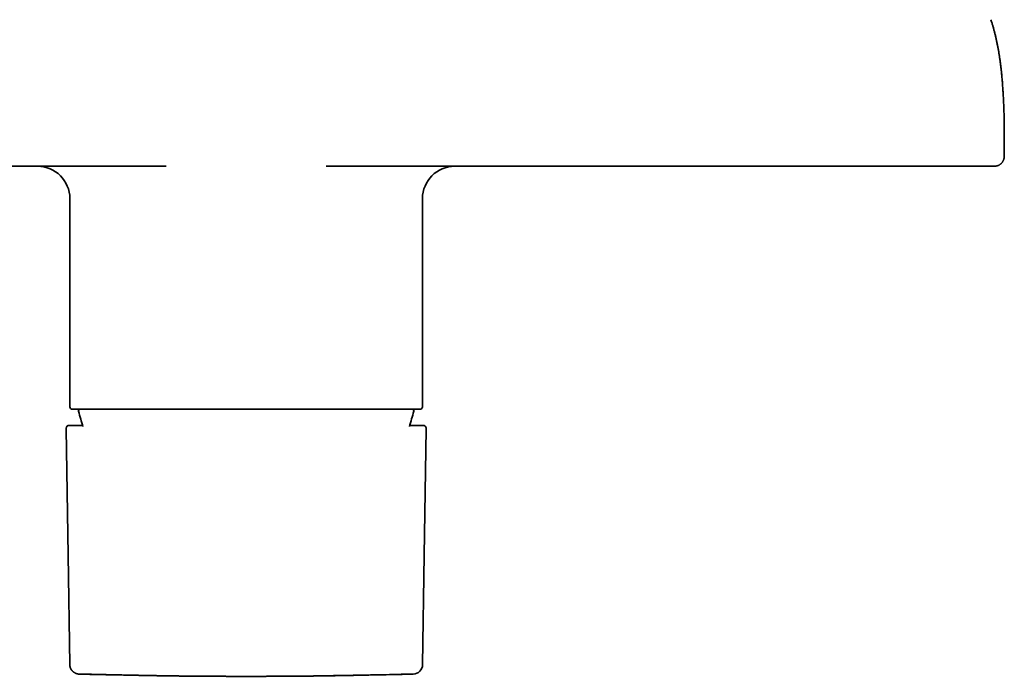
# Model space of a CAD drawing. Header units: millimetres. Extents: x 8 to 718, y 12 to 443.
# Tile 6 of 22: x 345 to 466, y 113 to 194. Entities that reach past the tile are written whole.
import ezdxf

# ---------------------------------------------------------------- set-up
doc = ezdxf.new("R2010")
doc.units = ezdxf.units.MM

msp = doc.modelspace()

# ---------------------------------------------------------------- linework, layer by layer
at = {"color": 7, "linetype": 'Continuous', "lineweight": 35}
for p, q in [((466.02, 177.18), (466.02, 177.14)), ((293.85, 176), (362.63, 176)), ((382.37, 176), (451.15, 176)), ((464.82, 176), (464.83, 176)), ((464.82, 176), (464.82, 176)), ((464.83, 176), (464.83, 176)), ((464.84, 176), (464.83, 176)), ((350.75, 172), (350.75, 146.3)), ((394.25, 146.3), (394.25, 172)), ((350.3, 143.54), (350.53, 127.99)), ((350.3, 143.54), (350.3, 143.54)), ((350.62, 144), (350.63, 144)), ((351.34, 144), (350.63, 144)), ((352.32, 144), (351.34, 144)), ((393.66, 144), (392.68, 144)), ((394.37, 144), (393.66, 144)), ((394.47, 128), (394.7, 143.54)), ((394.7, 143.54), (394.7, 143.54)), ((350.73, 114.48), (350.53, 127.98)), ((394.47, 127.98), (394.27, 114.48)), ((350.73, 114.5), (350.73, 114.5)), ((350.73, 114.5), (350.73, 114.5)), ((350.73, 114.48), (350.73, 114.48)), ((350.73, 114.48), (350.73, 114.48)), ((394.27, 114.48), (394.27, 114.48)), ((351.9, 113.3), (351.91, 113.3)), ((351.92, 113.3), (351.91, 113.3)), ((352.87, 113.28), (352.88, 113.28)), ((352.9, 113.28), (352.91, 113.28)), ((392.09, 113.28), (392.1, 113.28)), ((392.12, 113.28), (392.13, 113.28)), ((393.08, 113.3), (393.09, 113.3)), ((393.09, 113.3), (393.09, 113.3))]:
    msp.add_line(p, q, dxfattribs=at)
at = {"color": 7, "linetype": 'Continuous', "lineweight": 35, "flags": 128}
msp.add_lwpolyline([(394.37, 144), (394.39, 144), (394.42, 143.99)], dxfattribs=at)
at = {"color": 7, "linetype": 'Continuous', "lineweight": 35}
for centre, radius, start, end in [((346.75, 172), 4, 0, 90), ((398.25, 172), 4, 90, 180), ((351.05, 146.3), 0.3, 180, 270), ((352.01, 145.8), 0.2, 90, 195.0866), ((392.99, 145.8), 0.2, 344.9134, 90), ((393.95, 146.3), 0.3, 270, 0), ((409.75, 161.36), 60, 195.0866, 196.9718), ((335.25, 161.36), 60, 343.0283, 344.9134), ((393.07, 114.5), 1.2, 271.4073, 359.1405)]:
    msp.add_arc(centre, radius, start, end, dxfattribs=at)
for points, knots in [([(466.02, 177.18), (466.02, 177.39), (466.03, 177.84), (466.03, 178.53), (466.03, 179.26), (466.03, 179.97), (466.03, 180.67), (466.02, 181.36), (466.01, 182.03), (465.99, 182.69), (465.97, 183.32), (465.94, 183.92), (465.92, 184.49), (465.89, 185.05), (465.85, 185.6), (465.81, 186.14), (465.77, 186.67), (465.72, 187.2), (465.67, 187.7), (465.62, 188.18), (465.56, 188.63), (465.51, 189.07), (465.44, 189.5), (465.38, 189.93), (465.31, 190.35), (465.23, 190.76), (465.15, 191.16), (465.07, 191.56), (464.98, 191.95), (464.88, 192.34), (464.79, 192.72), (464.68, 193.1), (464.57, 193.46), (464.47, 193.8), (464.4, 194), (464.37, 194.09)], [0, 0, 0, 0, 0.03598, 0.079051, 0.121543, 0.163452, 0.204775, 0.244788, 0.284229, 0.323096, 0.361387, 0.395088, 0.428328, 0.461107, 0.493424, 0.52528, 0.556676, 0.587611, 0.618089, 0.645008, 0.671563, 0.697754, 0.723583, 0.749054, 0.773723, 0.798051, 0.822042, 0.845699, 0.8695, 0.892962, 0.916092, 0.938895, 0.961378, 0.983548, 1, 1, 1, 1]), ([(464.45, 193.83), (464.45, 193.83), (464.44, 193.87), (464.43, 193.9), (464.42, 193.93)], [0, 0, 0, 0, 0.052165, 1, 1, 1, 1]), ([(465.75, 186.94), (465.75, 186.95), (465.74, 186.98), (465.74, 187.02), (465.74, 187.06), (465.73, 187.1), (465.73, 187.15), (465.72, 187.2), (465.72, 187.25), (465.71, 187.31), (465.7, 187.37), (465.7, 187.45), (465.69, 187.53), (465.68, 187.62), (465.67, 187.68), (465.67, 187.72), (465.67, 187.72)], [0, 0, 0, 0, 0.066962, 0.131024, 0.192652, 0.252368, 0.310742, 0.368383, 0.437451, 0.507443, 0.582939, 0.671181, 0.772273, 0.878135, 0.995021, 1, 1, 1, 1]), ([(464.83, 176), (464.86, 176), (464.9, 176), (464.97, 176.01), (465.04, 176.02), (465.12, 176.04), (465.21, 176.06), (465.3, 176.1), (465.4, 176.15), (465.49, 176.2), (465.57, 176.26), (465.63, 176.31), (465.68, 176.36), (465.72, 176.41), (465.77, 176.47), (465.82, 176.53), (465.86, 176.61), (465.91, 176.69), (465.94, 176.78), (465.98, 176.87), (466, 176.98), (466.01, 177.08), (466.02, 177.15), (466.02, 177.18)], [0, 0, 0, 0, 0.033877, 0.070923, 0.111252, 0.154964, 0.201662, 0.260438, 0.318858, 0.376647, 0.433541, 0.470859, 0.507607, 0.54423, 0.583865, 0.626967, 0.67338, 0.722895, 0.775251, 0.830125, 0.887142, 0.945881, 1, 1, 1, 1]), ([(451.15, 176), (451.26, 176), (451.48, 176), (451.81, 176), (452.14, 176), (452.47, 176), (452.79, 176), (453.12, 176), (453.44, 176), (453.76, 176), (454.09, 176), (454.44, 176), (454.8, 176), (455.16, 176), (455.52, 176), (455.88, 176), (456.22, 176), (456.54, 176), (456.84, 176), (457.13, 176), (457.42, 176), (457.71, 176), (457.99, 176), (458.26, 176), (458.54, 176), (458.81, 176), (459.08, 176), (459.34, 176), (459.6, 176), (459.86, 176), (460.11, 176), (460.35, 176), (460.59, 176), (460.83, 176), (461.06, 176), (461.28, 176), (461.5, 176), (461.71, 176), (461.91, 176), (462.11, 176), (462.3, 176), (462.48, 176), (462.66, 176), (462.83, 176), (463, 176), (463.13, 176), (463.22, 176), (463.29, 176), (463.35, 176), (463.42, 176), (463.48, 176), (463.54, 176), (463.64, 176), (463.76, 176), (463.9, 176), (464.03, 176), (464.13, 176), (464.2, 176), (464.25, 176), (464.3, 176), (464.34, 176), (464.39, 176), (464.43, 176), (464.48, 176), (464.54, 176), (464.6, 176), (464.66, 176), (464.7, 176), (464.74, 176), (464.76, 176), (464.78, 176), (464.78, 176), (464.79, 176)], [0, 0, 0, 0, 0.015385, 0.030742, 0.046081, 0.06141, 0.07674, 0.091805, 0.106888, 0.121999, 0.136766, 0.154328, 0.171895, 0.189482, 0.207103, 0.224772, 0.242503, 0.257706, 0.2729, 0.288095, 0.303298, 0.31852, 0.333497, 0.348507, 0.363561, 0.378653, 0.394037, 0.409414, 0.424793, 0.440183, 0.455593, 0.471031, 0.486508, 0.502002, 0.517485, 0.532967, 0.548455, 0.563961, 0.579214, 0.5945, 0.609828, 0.625193, 0.640524, 0.655828, 0.671115, 0.686392, 0.69325, 0.700109, 0.70697, 0.713832, 0.720698, 0.727567, 0.73444, 0.752713, 0.770944, 0.789149, 0.807342, 0.81551, 0.823679, 0.831852, 0.840029, 0.848211, 0.8564, 0.864597, 0.881591, 0.898543, 0.915464, 0.932365, 0.949258, 0.966154, 0.983064, 1, 1, 1, 1]), ([(464.79, 176), (464.79, 176), (464.79, 176), (464.8, 176), (464.81, 176), (464.81, 176), (464.81, 176), (464.82, 176), (464.82, 176), (464.82, 176)], [0, 0, 0, 0, 0.146589, 0.2919339, 0.4360348, 0.5788917, 0.7205048, 0.8608742, 1, 1, 1, 1]), ([(351.05, 146), (351.05, 146), (351.05, 146), (351.06, 146), (351.08, 146), (351.11, 146), (351.15, 146), (351.18, 146), (351.22, 146), (351.26, 146), (351.3, 146), (351.35, 146), (351.39, 146), (351.45, 146), (351.51, 146), (351.59, 146), (351.69, 146), (351.79, 146), (351.9, 146), (352.02, 146), (352.14, 146), (352.27, 146), (352.41, 146), (352.53, 146), (352.64, 146), (352.73, 146), (352.82, 146), (352.91, 146), (353, 146), (353.11, 146), (353.25, 146), (353.41, 146), (353.59, 146), (353.8, 146), (354.04, 146), (354.29, 146), (354.52, 146), (354.74, 146), (354.94, 146), (355.15, 146), (355.36, 146), (355.58, 146), (355.79, 146), (356.03, 146), (356.27, 146), (356.53, 146), (356.79, 146), (357.06, 146), (357.34, 146), (357.63, 146), (357.93, 146), (358.23, 146), (358.54, 146), (358.86, 146), (359.18, 146), (359.49, 146), (359.8, 146), (360.12, 146), (360.44, 146), (360.75, 146), (361.05, 146), (361.35, 146), (361.65, 146), (361.95, 146), (362.25, 146), (362.56, 146), (362.9, 146), (363.29, 146), (363.72, 146), (364.16, 146), (364.52, 146), (364.8, 146), (364.99, 146), (365.19, 146), (365.39, 146), (365.59, 146), (365.78, 146), (366.04, 146), (366.35, 146), (366.71, 146), (367.07, 146), (367.41, 146), (367.75, 146), (368.08, 146), (368.41, 146), (368.74, 146), (369.1, 146), (369.49, 146), (369.92, 146), (370.35, 146), (370.77, 146), (371.2, 146), (371.64, 146), (372.07, 146), (372.49, 146), (372.91, 146), (373.32, 146), (373.73, 146), (374.14, 146), (374.55, 146), (374.91, 146), (375.23, 146), (375.5, 146), (375.78, 146), (376.05, 146), (376.33, 146), (376.61, 146), (376.93, 146), (377.3, 146), (377.69, 146), (378.09, 146), (378.48, 146), (378.87, 146), (379.26, 146), (379.64, 146), (380.02, 146), (380.34, 146), (380.61, 146), (380.82, 146), (381.02, 146), (381.23, 146), (381.44, 146), (381.68, 146), (381.96, 146), (382.28, 146), (382.63, 146), (383.02, 146), (383.43, 146), (383.84, 146), (384.2, 146), (384.53, 146), (384.83, 146), (385.11, 146), (385.4, 146), (385.68, 146), (385.96, 146), (386.24, 146), (386.53, 146), (386.82, 146), (387.11, 146), (387.39, 146), (387.67, 146), (387.96, 146), (388.24, 146), (388.52, 146), (388.79, 146), (389.06, 146), (389.31, 146), (389.55, 146), (389.79, 146), (390.02, 146), (390.24, 146), (390.45, 146), (390.64, 146), (390.83, 146), (391, 146), (391.18, 146), (391.34, 146), (391.51, 146), (391.68, 146), (391.87, 146), (392.07, 146), (392.26, 146), (392.41, 146), (392.52, 146), (392.59, 146), (392.67, 146), (392.74, 146), (392.81, 146), (392.87, 146), (392.95, 146), (393.05, 146), (393.16, 146), (393.25, 146), (393.34, 146), (393.42, 146), (393.49, 146), (393.56, 146), (393.62, 146), (393.68, 146), (393.74, 146), (393.8, 146), (393.84, 146), (393.88, 146), (393.91, 146), (393.93, 146), (393.95, 146), (393.95, 146), (393.95, 146)], [0, 0, 0, 0, 0.006101, 0.012194, 0.01828, 0.024363, 0.030443, 0.036523, 0.04062, 0.044718, 0.048819, 0.052923, 0.057031, 0.061317, 0.065672, 0.071761, 0.077844, 0.083923, 0.089999, 0.096076, 0.102046, 0.10802, 0.114001, 0.11999, 0.123362, 0.126731, 0.130097, 0.133461, 0.136822, 0.140182, 0.145458, 0.150733, 0.156007, 0.163071, 0.170141, 0.17722, 0.18431, 0.189581, 0.194844, 0.200101, 0.205353, 0.210601, 0.215848, 0.221093, 0.226865, 0.23264, 0.238419, 0.244205, 0.25, 0.256149, 0.262287, 0.268417, 0.274542, 0.280663, 0.286783, 0.292555, 0.29833, 0.304109, 0.309895, 0.31569, 0.32085, 0.326004, 0.331151, 0.336293, 0.341433, 0.34657, 0.351707, 0.358772, 0.365841, 0.37292, 0.38001, 0.383117, 0.386222, 0.389324, 0.392424, 0.395522, 0.398619, 0.401714, 0.407386, 0.413057, 0.418729, 0.423794, 0.428863, 0.433936, 0.439015, 0.443967, 0.448759, 0.45517, 0.461574, 0.467973, 0.474371, 0.48077, 0.487173, 0.493582, 0.5, 0.506102, 0.512195, 0.518282, 0.524364, 0.530445, 0.536525, 0.540621, 0.544719, 0.54882, 0.552923, 0.557031, 0.561317, 0.565672, 0.571761, 0.577844, 0.583923, 0.589999, 0.596076, 0.602046, 0.60802, 0.614001, 0.61999, 0.623362, 0.626731, 0.630097, 0.633461, 0.636822, 0.640182, 0.645458, 0.650733, 0.656007, 0.663071, 0.670141, 0.67722, 0.68431, 0.689581, 0.694844, 0.700101, 0.705353, 0.710601, 0.715848, 0.721093, 0.726865, 0.73264, 0.738419, 0.744205, 0.75, 0.756149, 0.762287, 0.768417, 0.774542, 0.780663, 0.786783, 0.792555, 0.79833, 0.804109, 0.809895, 0.81569, 0.82085, 0.826004, 0.831151, 0.836293, 0.841433, 0.84657, 0.851707, 0.858772, 0.865841, 0.87292, 0.88001, 0.883117, 0.886222, 0.889324, 0.892424, 0.895522, 0.898619, 0.901714, 0.907386, 0.913057, 0.918729, 0.923794, 0.928863, 0.933936, 0.939015, 0.943966, 0.948758, 0.955168, 0.961572, 0.967971, 0.974369, 0.980769, 0.987172, 0.993581, 1, 1, 1, 1]), ([(350.62, 144), (350.61, 144), (350.6, 144), (350.57, 143.99), (350.54, 143.99), (350.52, 143.98), (350.49, 143.97), (350.48, 143.96), (350.45, 143.94), (350.43, 143.93), (350.41, 143.91), (350.39, 143.89), (350.37, 143.86), (350.36, 143.84), (350.35, 143.83), (350.34, 143.81), (350.33, 143.79), (350.32, 143.76), (350.32, 143.74), (350.31, 143.72), (350.31, 143.7), (350.3, 143.68), (350.3, 143.67), (350.3, 143.66), (350.3, 143.66), (350.3, 143.65), (350.3, 143.64), (350.3, 143.63), (350.3, 143.62), (350.3, 143.6), (350.3, 143.58), (350.3, 143.56), (350.3, 143.55), (350.3, 143.54)], [0, 0, 0, 0, 0.047359, 0.089113, 0.12551, 0.156936, 0.175424, 0.19222, 0.207793, 0.231413, 0.255959, 0.281125, 0.306079, 0.336206, 0.367696, 0.402051, 0.439352, 0.479555, 0.530673, 0.575221, 0.613322, 0.647208, 0.679838, 0.695695, 0.711249, 0.727361, 0.748679, 0.775895, 0.808999, 0.847977, 0.892815, 0.943495, 1, 1, 1, 1]), ([(394.7, 143.54), (394.7, 143.55), (394.7, 143.57), (394.7, 143.6), (394.7, 143.63), (394.7, 143.65), (394.7, 143.67), (394.7, 143.69), (394.69, 143.7), (394.69, 143.72), (394.69, 143.73), (394.68, 143.75), (394.68, 143.76), (394.67, 143.78), (394.67, 143.79), (394.66, 143.81), (394.65, 143.83), (394.64, 143.84), (394.63, 143.86), (394.62, 143.87), (394.61, 143.89), (394.59, 143.91), (394.57, 143.92), (394.55, 143.94), (394.53, 143.95), (394.52, 143.96), (394.5, 143.97), (394.49, 143.97), (394.48, 143.98), (394.46, 143.98), (394.45, 143.99), (394.44, 143.99), (394.43, 143.99), (394.41, 144), (394.39, 144), (394.38, 144), (394.38, 144)], [0, 0, 0, 0, 0.075063, 0.144081, 0.2070119, 0.2638811, 0.3147484, 0.3596239, 0.3965598, 0.4302546, 0.4614934, 0.4908186, 0.5205591, 0.5493747, 0.5788518, 0.6102051, 0.6303954, 0.6516809, 0.6741065, 0.697717, 0.7238294, 0.7421483, 0.7621399, 0.7832921, 0.8018621, 0.8171754, 0.8292792, 0.8384159, 0.8477617, 0.858882, 0.8720491, 0.8874265, 0.9051154, 0.9324034, 0.9640125, 1, 1, 1, 1]), ([(351.9, 113.3), (351.88, 113.3), (351.82, 113.3), (351.73, 113.32), (351.65, 113.33), (351.56, 113.36), (351.47, 113.39), (351.39, 113.43), (351.3, 113.48), (351.23, 113.53), (351.15, 113.59), (351.08, 113.65), (351.01, 113.73), (350.95, 113.8), (350.9, 113.88), (350.86, 113.96), (350.82, 114.05), (350.79, 114.14), (350.76, 114.22), (350.75, 114.31), (350.74, 114.4), (350.73, 114.45), (350.73, 114.48)], [0, 0, 0, 0, 0.04588, 0.092957, 0.141153, 0.190371, 0.240501, 0.291417, 0.342981, 0.39504, 0.447435, 0.5, 0.552565, 0.60496, 0.657019, 0.708583, 0.759499, 0.809629, 0.858847, 0.907043, 0.95412, 1, 1, 1, 1]), ([(350.74, 114.33), (350.74, 114.33), (350.75, 114.32), (350.75, 114.31), (350.75, 114.3), (350.75, 114.28), (350.76, 114.27), (350.76, 114.26), (350.76, 114.24), (350.77, 114.23), (350.77, 114.21), (350.78, 114.19), (350.78, 114.17), (350.79, 114.14), (350.8, 114.1), (350.82, 114.06), (350.84, 114.02), (350.86, 113.97), (350.89, 113.92), (350.92, 113.87), (350.95, 113.82), (350.99, 113.76), (351.04, 113.7), (351.1, 113.64), (351.17, 113.58), (351.24, 113.52), (351.31, 113.48), (351.39, 113.43), (351.47, 113.39), (351.54, 113.37), (351.6, 113.35), (351.64, 113.34), (351.69, 113.33), (351.72, 113.32), (351.75, 113.31), (351.77, 113.31), (351.79, 113.31), (351.8, 113.31), (351.81, 113.31), (351.82, 113.31), (351.84, 113.3), (351.85, 113.3), (351.86, 113.3), (351.87, 113.3), (351.88, 113.3), (351.88, 113.3), (351.89, 113.3), (351.89, 113.3), (351.89, 113.3), (351.89, 113.3)], [0, 0, 0, 0, 0.035131, 0.066083, 0.09294, 0.110475, 0.125865, 0.139235, 0.150778, 0.160793, 0.169734, 0.178229, 0.187191, 0.201232, 0.217772, 0.236857, 0.258531, 0.282838, 0.30888, 0.335012, 0.361171, 0.387324, 0.426468, 0.465418, 0.50407, 0.542759, 0.581939, 0.621491, 0.66129, 0.701208, 0.723568, 0.744864, 0.763687, 0.780088, 0.792564, 0.803246, 0.810402, 0.816502, 0.82014, 0.823835, 0.83207, 0.84234, 0.855219, 0.873089, 0.894805, 0.920482, 0.948631, 0.97617, 1, 1, 1, 1]), ([(351.9, 113.3), (351.9, 113.3), (351.9, 113.3), (351.91, 113.3), (351.91, 113.3), (351.91, 113.3)], [0, 0, 0, 0, 0.076121, 0.878948, 1, 1, 1, 1]), ([(351.9, 113.3), (351.9, 113.3), (351.91, 113.3), (351.92, 113.3), (351.95, 113.3), (351.98, 113.3), (352.02, 113.3), (352.08, 113.3), (352.14, 113.29), (352.21, 113.29), (352.3, 113.29), (352.39, 113.29), (352.5, 113.29), (352.62, 113.28), (352.74, 113.28), (352.83, 113.28), (352.88, 113.28)], [0, 0, 0, 0, 0.069994, 0.139997, 0.210001, 0.28, 0.349996, 0.419992, 0.489989, 0.559986, 0.633317, 0.706648, 0.779985, 0.853327, 0.926668, 1, 1, 1, 1]), ([(355.55, 113.22), (355.51, 113.22), (355.45, 113.22), (355.38, 113.22), (355.32, 113.22), (355.27, 113.22), (355.18, 113.23), (355.04, 113.23), (354.85, 113.23), (354.68, 113.24), (354.49, 113.24), (354.3, 113.25), (354.1, 113.25), (353.91, 113.25), (353.77, 113.26), (353.67, 113.26), (353.6, 113.26), (353.52, 113.26), (353.44, 113.27), (353.29, 113.27), (353.06, 113.27), (352.76, 113.28), (352.47, 113.29), (352.18, 113.29), (352, 113.3), (351.91, 113.3)], [0, 0, 0, 0, 0.030844, 0.049384, 0.062907, 0.07611, 0.089208, 0.141296, 0.191664, 0.240314, 0.287245, 0.344489, 0.398951, 0.45063, 0.499529, 0.516079, 0.535459, 0.557521, 0.579422, 0.601164, 0.685025, 0.767585, 0.8476, 0.925072, 1, 1, 1, 1]), ([(351.92, 113.3), (351.97, 113.3), (352.11, 113.3), (352.33, 113.29), (352.57, 113.29), (352.81, 113.28), (353.03, 113.27), (353.25, 113.27), (353.46, 113.26), (353.67, 113.26), (353.87, 113.26), (354.06, 113.25), (354.25, 113.25), (354.43, 113.24), (354.6, 113.24), (354.76, 113.24), (354.92, 113.23), (355.06, 113.23), (355.19, 113.23), (355.32, 113.22), (355.44, 113.22), (355.55, 113.22), (355.66, 113.22), (355.73, 113.21), (355.77, 113.21), (355.78, 113.21)], [0, 0, 0, 0, 0.043944, 0.109046, 0.172033, 0.232921, 0.291725, 0.348459, 0.403134, 0.455763, 0.508713, 0.559439, 0.607951, 0.654258, 0.698369, 0.740293, 0.779032, 0.815711, 0.850337, 0.882918, 0.913464, 0.941984, 0.968492, 0.993001, 1, 1, 1, 1]), ([(352.88, 113.28), (353.4, 113.26), (354.43, 113.24), (355.99, 113.21), (357.08, 113.19), (357.66, 113.18), (357.71, 113.17)], [0, 0, 0, 0, 0.320882, 0.643241, 0.966862, 1, 1, 1, 1]), ([(352.91, 113.28), (352.95, 113.28), (353.04, 113.27), (353.18, 113.27), (353.3, 113.27), (353.37, 113.27), (353.38, 113.27)], [0, 0, 0, 0, 0.266079, 0.60107, 0.936191, 1, 1, 1, 1]), ([(357.36, 113.18), (357.36, 113.18), (357.36, 113.18), (357.37, 113.18), (357.38, 113.18), (357.41, 113.18), (357.44, 113.18), (357.48, 113.18), (357.52, 113.18), (357.56, 113.18), (357.6, 113.18), (357.64, 113.18), (357.69, 113.17), (357.74, 113.17), (357.78, 113.17), (357.83, 113.17), (357.88, 113.17), (357.92, 113.17), (357.97, 113.17), (358.01, 113.17), (358.05, 113.17), (358.09, 113.17), (358.12, 113.17), (358.15, 113.17), (358.17, 113.17), (358.2, 113.16), (358.23, 113.16), (358.26, 113.16), (358.3, 113.16), (358.34, 113.16), (358.38, 113.16), (358.42, 113.16), (358.47, 113.16), (358.53, 113.16), (358.58, 113.16), (358.63, 113.16), (358.67, 113.16), (358.71, 113.15), (358.75, 113.15), (358.78, 113.15), (358.83, 113.15), (358.87, 113.15), (358.92, 113.15), (358.98, 113.15), (359.03, 113.15), (359.07, 113.15), (359.12, 113.15), (359.17, 113.15), (359.22, 113.15), (359.27, 113.14), (359.33, 113.14), (359.39, 113.14), (359.44, 113.14), (359.5, 113.14), (359.55, 113.14), (359.6, 113.14), (359.65, 113.14), (359.69, 113.14), (359.72, 113.14), (359.76, 113.14), (359.79, 113.13), (359.82, 113.13), (359.85, 113.13), (359.87, 113.13), (359.9, 113.13), (359.94, 113.13), (359.98, 113.13), (360.02, 113.13), (360.06, 113.13), (360.09, 113.13), (360.12, 113.13), (360.15, 113.13), (360.18, 113.13), (360.21, 113.13), (360.23, 113.13), (360.26, 113.13), (360.28, 113.13), (360.31, 113.12), (360.34, 113.12), (360.37, 113.12), (360.41, 113.12), (360.45, 113.12), (360.5, 113.12), (360.55, 113.12), (360.59, 113.12), (360.63, 113.12), (360.66, 113.12), (360.68, 113.12), (360.71, 113.12), (360.73, 113.12), (360.75, 113.12), (360.77, 113.12), (360.79, 113.12), (360.81, 113.12), (360.83, 113.12), (360.86, 113.12), (360.89, 113.11), (360.93, 113.11), (360.98, 113.11), (361.02, 113.11), (361.06, 113.11), (361.1, 113.11), (361.14, 113.11), (361.17, 113.11), (361.2, 113.11), (361.23, 113.11), (361.27, 113.11), (361.31, 113.11), (361.35, 113.11), (361.38, 113.11), (361.43, 113.11), (361.47, 113.1), (361.53, 113.1), (361.58, 113.1), (361.64, 113.1), (361.7, 113.1), (361.75, 113.1), (361.8, 113.1), (361.85, 113.1), (361.89, 113.1), (361.92, 113.1), (361.95, 113.1), (361.98, 113.1), (362.01, 113.1), (362.04, 113.1), (362.07, 113.1), (362.1, 113.09), (362.14, 113.09), (362.18, 113.09), (362.23, 113.09), (362.29, 113.09), (362.35, 113.09), (362.41, 113.09), (362.47, 113.09), (362.52, 113.09), (362.57, 113.09), (362.62, 113.09), (362.66, 113.09), (362.7, 113.09), (362.74, 113.08), (362.79, 113.08), (362.84, 113.08), (362.89, 113.08), (362.94, 113.08), (363, 113.08), (363.07, 113.08), (363.14, 113.08), (363.22, 113.08), (363.3, 113.08), (363.37, 113.08), (363.44, 113.07), (363.51, 113.07), (363.58, 113.07), (363.65, 113.07), (363.73, 113.07), (363.8, 113.07), (363.88, 113.07), (363.96, 113.07), (364.03, 113.07), (364.1, 113.07), (364.17, 113.07), (364.25, 113.06), (364.32, 113.06), (364.39, 113.06), (364.46, 113.06), (364.52, 113.06), (364.58, 113.06), (364.64, 113.06), (364.7, 113.06), (364.77, 113.06), (364.83, 113.06), (364.9, 113.06), (364.97, 113.06), (365.04, 113.06), (365.1, 113.05), (365.17, 113.05), (365.22, 113.05), (365.29, 113.05), (365.35, 113.05), (365.43, 113.05), (365.49, 113.05), (365.55, 113.05), (365.59, 113.05), (365.63, 113.05), (365.68, 113.05), (365.73, 113.05), (365.78, 113.05), (365.83, 113.05), (365.87, 113.05), (365.92, 113.05), (365.95, 113.05), (365.99, 113.05), (366.03, 113.05), (366.09, 113.04), (366.16, 113.04), (366.23, 113.04), (366.31, 113.04), (366.39, 113.04), (366.47, 113.04), (366.54, 113.04), (366.6, 113.04), (366.66, 113.04), (366.72, 113.04), (366.79, 113.04), (366.86, 113.04), (366.93, 113.04), (367.01, 113.04), (367.09, 113.04), (367.16, 113.04), (367.23, 113.04), (367.3, 113.04), (367.36, 113.04), (367.4, 113.04), (367.44, 113.04), (367.47, 113.03), (367.52, 113.03), (367.57, 113.03), (367.62, 113.03), (367.68, 113.03), (367.73, 113.03), (367.78, 113.03), (367.83, 113.03), (367.87, 113.03), (367.91, 113.03), (367.96, 113.03), (368.02, 113.03), (368.09, 113.03), (368.16, 113.03), (368.24, 113.03), (368.31, 113.03), (368.39, 113.03), (368.46, 113.03), (368.55, 113.03), (368.63, 113.03), (368.73, 113.03), (368.82, 113.03), (368.93, 113.03), (369.03, 113.03), (369.13, 113.03), (369.23, 113.03), (369.33, 113.03), (369.42, 113.03), (369.5, 113.03), (369.58, 113.03), (369.65, 113.03), (369.71, 113.03), (369.79, 113.03), (369.86, 113.03), (369.94, 113.03), (370.01, 113.02), (370.08, 113.02), (370.14, 113.02), (370.19, 113.02), (370.24, 113.02), (370.3, 113.02), (370.36, 113.02), (370.45, 113.02), (370.56, 113.02), (370.7, 113.02), (370.86, 113.02), (371.02, 113.02), (371.12, 113.02), (371.18, 113.02), (371.24, 113.02), (371.31, 113.02), (371.39, 113.02), (371.48, 113.02), (371.58, 113.02), (371.68, 113.02), (371.8, 113.02), (371.92, 113.02), (372.05, 113.02), (372.19, 113.02), (372.34, 113.02), (372.45, 113.02), (372.5, 113.02)], [0, 0, 0, 0, 0.003035, 0.009441, 0.015593, 0.021512, 0.027359, 0.033053, 0.038649, 0.044151, 0.049558, 0.054872, 0.061013, 0.067024, 0.072762, 0.078145, 0.084094, 0.089547, 0.094507, 0.099149, 0.103794, 0.108449, 0.111059, 0.113673, 0.116291, 0.118922, 0.121814, 0.125063, 0.128454, 0.132159, 0.136177, 0.140507, 0.14501, 0.150405, 0.15537, 0.15991, 0.164026, 0.167722, 0.170999, 0.173906, 0.178104, 0.182397, 0.186787, 0.191273, 0.195918, 0.199294, 0.202984, 0.206986, 0.211298, 0.215919, 0.220795, 0.225576, 0.230198, 0.234661, 0.238966, 0.243092, 0.246829, 0.249955, 0.252698, 0.255114, 0.257586, 0.260186, 0.262116, 0.264117, 0.266439, 0.269223, 0.272466, 0.275328, 0.278139, 0.280711, 0.283045, 0.285142, 0.287474, 0.289424, 0.291236, 0.293119, 0.295073, 0.297096, 0.299189, 0.301492, 0.304252, 0.30747, 0.311141, 0.314733, 0.317883, 0.320593, 0.322693, 0.324426, 0.325905, 0.327368, 0.328821, 0.330265, 0.331854, 0.333432, 0.334998, 0.33681, 0.339101, 0.341868, 0.345109, 0.347988, 0.351008, 0.353807, 0.356371, 0.358699, 0.360796, 0.362757, 0.365651, 0.368336, 0.370815, 0.373255, 0.376085, 0.379327, 0.382978, 0.386965, 0.390664, 0.394473, 0.398292, 0.40171, 0.404685, 0.407177, 0.40925, 0.411174, 0.413102, 0.415071, 0.417044, 0.41902, 0.421058, 0.423509, 0.426428, 0.429812, 0.433646, 0.437586, 0.441418, 0.445142, 0.448651, 0.451785, 0.454609, 0.457126, 0.459388, 0.462532, 0.465609, 0.468621, 0.471621, 0.474957, 0.478688, 0.482824, 0.48743, 0.492454, 0.49738, 0.502008, 0.50633, 0.510322, 0.514057, 0.518695, 0.523247, 0.528067, 0.532816, 0.537401, 0.541318, 0.545567, 0.549995, 0.554538, 0.559053, 0.563248, 0.567128, 0.570835, 0.574407, 0.577904, 0.581343, 0.584898, 0.58873, 0.592845, 0.596584, 0.600555, 0.604633, 0.608331, 0.611599, 0.61452, 0.618893, 0.623145, 0.627751, 0.629862, 0.632171, 0.634702, 0.637455, 0.640428, 0.643332, 0.645979, 0.648594, 0.650898, 0.653022, 0.655097, 0.657123, 0.660474, 0.664285, 0.668656, 0.673206, 0.677683, 0.682062, 0.686047, 0.689273, 0.692379, 0.695778, 0.699469, 0.703389, 0.707515, 0.71185, 0.716257, 0.720423, 0.724334, 0.727988, 0.731332, 0.733395, 0.735306, 0.737303, 0.739634, 0.742298, 0.745297, 0.748577, 0.751637, 0.754366, 0.756763, 0.758828, 0.760741, 0.763588, 0.766837, 0.770355, 0.774789, 0.778851, 0.782734, 0.786742, 0.790964, 0.795335, 0.79998, 0.80493, 0.810189, 0.815755, 0.821305, 0.826882, 0.832155, 0.837123, 0.841795, 0.84617, 0.850296, 0.853666, 0.857219, 0.860957, 0.86488, 0.868977, 0.872865, 0.876362, 0.879467, 0.882178, 0.88474, 0.887501, 0.890465, 0.895535, 0.901066, 0.906619, 0.916963, 0.926968, 0.930042, 0.933081, 0.936201, 0.939751, 0.943753, 0.948212, 0.953128, 0.958504, 0.964342, 0.970646, 0.977295, 0.9844, 0.991967, 1, 1, 1, 1]), ([(372.5, 113.02), (372.54, 113.02), (372.61, 113.02), (372.72, 113.02), (372.82, 113.02), (372.91, 113.02), (372.99, 113.02), (373.05, 113.02), (373.1, 113.02), (373.15, 113.02), (373.19, 113.02), (373.24, 113.02), (373.3, 113.02), (373.38, 113.02), (373.47, 113.02), (373.56, 113.02), (373.66, 113.02), (373.75, 113.02), (373.85, 113.02), (373.94, 113.02), (374.04, 113.02), (374.15, 113.02), (374.25, 113.02), (374.35, 113.02), (374.45, 113.02), (374.54, 113.02), (374.63, 113.02), (374.7, 113.02), (374.77, 113.02), (374.84, 113.02), (374.91, 113.02), (374.97, 113.02), (375.04, 113.03), (375.1, 113.03), (375.18, 113.03), (375.26, 113.03), (375.33, 113.03), (375.4, 113.03), (375.47, 113.03), (375.53, 113.03), (375.59, 113.03), (375.64, 113.03), (375.7, 113.03), (375.75, 113.03), (375.82, 113.03), (375.9, 113.03), (375.99, 113.03), (376.07, 113.03), (376.15, 113.03), (376.22, 113.03), (376.29, 113.03), (376.36, 113.03), (376.43, 113.03), (376.49, 113.03), (376.56, 113.03), (376.63, 113.03), (376.7, 113.03), (376.76, 113.03), (376.81, 113.03), (376.84, 113.03), (376.87, 113.03), (376.9, 113.03), (376.94, 113.03), (376.98, 113.03), (377.04, 113.03), (377.09, 113.03), (377.15, 113.03), (377.19, 113.03), (377.24, 113.03), (377.28, 113.03), (377.32, 113.03), (377.36, 113.03), (377.4, 113.03), (377.45, 113.03), (377.5, 113.03), (377.55, 113.04), (377.6, 113.04), (377.65, 113.04), (377.71, 113.04), (377.75, 113.04), (377.79, 113.04), (377.83, 113.04), (377.86, 113.04), (377.9, 113.04), (377.94, 113.04), (378, 113.04), (378.06, 113.04), (378.12, 113.04), (378.19, 113.04), (378.27, 113.04), (378.35, 113.04), (378.43, 113.04), (378.51, 113.04), (378.57, 113.04), (378.62, 113.04), (378.67, 113.04), (378.71, 113.04), (378.75, 113.04), (378.8, 113.04), (378.85, 113.04), (378.9, 113.04), (378.96, 113.05), (379.02, 113.05), (379.08, 113.05), (379.14, 113.05), (379.19, 113.05), (379.24, 113.05), (379.28, 113.05), (379.32, 113.05), (379.38, 113.05), (379.44, 113.05), (379.52, 113.05), (379.6, 113.05), (379.68, 113.05), (379.76, 113.05), (379.83, 113.05), (379.9, 113.05), (379.96, 113.06), (380.03, 113.06), (380.09, 113.06), (380.16, 113.06), (380.23, 113.06), (380.31, 113.06), (380.39, 113.06), (380.46, 113.06), (380.54, 113.06), (380.6, 113.06), (380.67, 113.06), (380.73, 113.06), (380.79, 113.06), (380.86, 113.07), (380.92, 113.07), (380.98, 113.07), (381.04, 113.07), (381.1, 113.07), (381.16, 113.07), (381.23, 113.07), (381.3, 113.07), (381.36, 113.07), (381.42, 113.07), (381.49, 113.07), (381.55, 113.07), (381.61, 113.08), (381.67, 113.08), (381.74, 113.08), (381.82, 113.08), (381.89, 113.08), (381.96, 113.08), (382.03, 113.08), (382.1, 113.08), (382.18, 113.08), (382.25, 113.08), (382.33, 113.09), (382.4, 113.09), (382.46, 113.09), (382.52, 113.09), (382.57, 113.09), (382.62, 113.09), (382.67, 113.09), (382.71, 113.09), (382.75, 113.09), (382.8, 113.09), (382.85, 113.09), (382.9, 113.09), (382.96, 113.1), (383.02, 113.1), (383.08, 113.1), (383.13, 113.1), (383.18, 113.1), (383.22, 113.1), (383.27, 113.1), (383.31, 113.1), (383.35, 113.1), (383.39, 113.1), (383.43, 113.1), (383.49, 113.1), (383.55, 113.11), (383.62, 113.11), (383.68, 113.11), (383.74, 113.11), (383.79, 113.11), (383.83, 113.11), (383.87, 113.11), (383.9, 113.11), (383.93, 113.11), (383.97, 113.11), (384.01, 113.11), (384.05, 113.11), (384.09, 113.11), (384.13, 113.12), (384.17, 113.12), (384.21, 113.12), (384.26, 113.12), (384.31, 113.12), (384.35, 113.12), (384.39, 113.12), (384.43, 113.12), (384.46, 113.12), (384.49, 113.12), (384.51, 113.12), (384.54, 113.12), (384.57, 113.12), (384.61, 113.12), (384.65, 113.12), (384.69, 113.12), (384.74, 113.13), (384.79, 113.13), (384.83, 113.13), (384.87, 113.13), (384.9, 113.13), (384.94, 113.13), (384.98, 113.13), (385.02, 113.13), (385.05, 113.13), (385.07, 113.13), (385.1, 113.13), (385.13, 113.13), (385.17, 113.13), (385.21, 113.13), (385.25, 113.14), (385.29, 113.14), (385.34, 113.14), (385.38, 113.14), (385.43, 113.14), (385.47, 113.14), (385.51, 113.14), (385.54, 113.14), (385.6, 113.14), (385.66, 113.14), (385.73, 113.14), (385.79, 113.15), (385.82, 113.15), (385.87, 113.15), (385.91, 113.15), (385.95, 113.15), (386, 113.15), (386.04, 113.15), (386.09, 113.15), (386.14, 113.15), (386.18, 113.15), (386.23, 113.15), (386.26, 113.15), (386.3, 113.16), (386.33, 113.16), (386.36, 113.16), (386.39, 113.16), (386.44, 113.16), (386.5, 113.16), (386.57, 113.16), (386.62, 113.16), (386.65, 113.16), (386.68, 113.16), (386.71, 113.16), (386.75, 113.16), (386.8, 113.16), (386.84, 113.17), (386.89, 113.17), (386.94, 113.17), (386.99, 113.17), (387.04, 113.17), (387.08, 113.17), (387.12, 113.17), (387.16, 113.17), (387.21, 113.17), (387.26, 113.17), (387.31, 113.17), (387.34, 113.18), (387.36, 113.18), (387.38, 113.18), (387.4, 113.18), (387.42, 113.18), (387.44, 113.18), (387.46, 113.18), (387.48, 113.18), (387.5, 113.18), (387.52, 113.18), (387.54, 113.18), (387.55, 113.18), (387.57, 113.18), (387.58, 113.18), (387.59, 113.18), (387.6, 113.18), (387.61, 113.18), (387.62, 113.18), (387.62, 113.18), (387.63, 113.18), (387.63, 113.18), (387.63, 113.18), (387.63, 113.18), (387.63, 113.18), (387.63, 113.18)], [0, 0, 0, 0, 0.005786, 0.011109, 0.015975, 0.020385, 0.024342, 0.027134, 0.02965, 0.031889, 0.033852, 0.035738, 0.039374, 0.043354, 0.047677, 0.05234, 0.057343, 0.061769, 0.066429, 0.071321, 0.076443, 0.081588, 0.086455, 0.091834, 0.096827, 0.101438, 0.105667, 0.109584, 0.113112, 0.116461, 0.119753, 0.122987, 0.126172, 0.129674, 0.133533, 0.137747, 0.141372, 0.145077, 0.148522, 0.151694, 0.154596, 0.157191, 0.15991, 0.16294, 0.166282, 0.170617, 0.175166, 0.17947, 0.183516, 0.187304, 0.190886, 0.194697, 0.197923, 0.20135, 0.20498, 0.208787, 0.212334, 0.215457, 0.218159, 0.219696, 0.221107, 0.222766, 0.224746, 0.227045, 0.229664, 0.23289, 0.235783, 0.238332, 0.240539, 0.242741, 0.244865, 0.247059, 0.249322, 0.25167, 0.254305, 0.256835, 0.259619, 0.262656, 0.265624, 0.268192, 0.270327, 0.27208, 0.273737, 0.275487, 0.278147, 0.280996, 0.284084, 0.287575, 0.291482, 0.295803, 0.300308, 0.3046, 0.308672, 0.312375, 0.314961, 0.317264, 0.319472, 0.321808, 0.324273, 0.327081, 0.330089, 0.333302, 0.336721, 0.34021, 0.343399, 0.346112, 0.348566, 0.350969, 0.353373, 0.355807, 0.359725, 0.364018, 0.368482, 0.372982, 0.377481, 0.381645, 0.385395, 0.388979, 0.392567, 0.396276, 0.400158, 0.404313, 0.408603, 0.413167, 0.41752, 0.421588, 0.425405, 0.429204, 0.432811, 0.436407, 0.43999, 0.443538, 0.447127, 0.450331, 0.453937, 0.457857, 0.461786, 0.465691, 0.469384, 0.473412, 0.477051, 0.480572, 0.484014, 0.487514, 0.492338, 0.497026, 0.501537, 0.505411, 0.509515, 0.513894, 0.518559, 0.523507, 0.528312, 0.532466, 0.536253, 0.53979, 0.543157, 0.546356, 0.548981, 0.551679, 0.554453, 0.557307, 0.560437, 0.563934, 0.567568, 0.571495, 0.575245, 0.578678, 0.581792, 0.584761, 0.587558, 0.590234, 0.592787, 0.595283, 0.598069, 0.601789, 0.605983, 0.610607, 0.615626, 0.619116, 0.622309, 0.625145, 0.627622, 0.629739, 0.631563, 0.634422, 0.637333, 0.640313, 0.642534, 0.645073, 0.647932, 0.651112, 0.654529, 0.657691, 0.660983, 0.663805, 0.666158, 0.668337, 0.67028, 0.67222, 0.674158, 0.676184, 0.678635, 0.681545, 0.684914, 0.688746, 0.692209, 0.69525, 0.697866, 0.700061, 0.702057, 0.705783, 0.709251, 0.710811, 0.712646, 0.714766, 0.717174, 0.71987, 0.722856, 0.72601, 0.728987, 0.732961, 0.73651, 0.739773, 0.742894, 0.74587, 0.748702, 0.751399, 0.758485, 0.765139, 0.768301, 0.771377, 0.774787, 0.778686, 0.782095, 0.78581, 0.789833, 0.794165, 0.797971, 0.801875, 0.805554, 0.808989, 0.812178, 0.815071, 0.817725, 0.820138, 0.82234, 0.829984, 0.837436, 0.840363, 0.843273, 0.846464, 0.850058, 0.854056, 0.858379, 0.863097, 0.868213, 0.873729, 0.879032, 0.883965, 0.888525, 0.89271, 0.896518, 0.899977, 0.907702, 0.914981, 0.917516, 0.919992, 0.922407, 0.924981, 0.928004, 0.931482, 0.935418, 0.939431, 0.943831, 0.948621, 0.953801, 0.959373, 0.965335, 0.969334, 0.973491, 0.977808, 0.982131, 0.986082, 0.989644, 0.992645, 0.9953, 0.997608, 0.99957, 1, 1, 1, 1]), ([(382.19, 113.09), (382.22, 113.09), (382.46, 113.1), (382.93, 113.1), (383.58, 113.11), (384.22, 113.12), (384.87, 113.13), (385.45, 113.14), (385.86, 113.15), (386.06, 113.15), (386.11, 113.15), (386.13, 113.15), (386.14, 113.15), (386.16, 113.15), (386.18, 113.15), (386.27, 113.16), (386.45, 113.16), (386.71, 113.16), (386.91, 113.17), (387.02, 113.17), (387.06, 113.17)], [0, 0, 0, 0, 0.018009, 0.152996, 0.286896, 0.419833, 0.551927, 0.683291, 0.77999, 0.80377, 0.806882, 0.809995, 0.813107, 0.816219, 0.81933, 0.823422, 0.876882, 0.929007, 0.979015, 1, 1, 1, 1]), ([(392.12, 113.28), (391.6, 113.26), (390.57, 113.24), (389.01, 113.21), (387.92, 113.19), (387.34, 113.18), (387.29, 113.17)], [0, 0, 0, 0, 0.320885, 0.643247, 0.966871, 1, 1, 1, 1]), ([(392.09, 113.28), (392.05, 113.28), (391.96, 113.27), (391.82, 113.27), (391.7, 113.27), (391.63, 113.27), (391.62, 113.27)], [0, 0, 0, 0, 0.266168, 0.601136, 0.93624, 1, 1, 1, 1]), ([(391.95, 113.27), (392.03, 113.28), (392.41, 113.29), (392.79, 113.29), (393.09, 113.3)], [0, 0, 0, 0, 0.213668, 1, 1, 1, 1]), ([(393.1, 113.3), (393.1, 113.3), (393.09, 113.3), (393.08, 113.3), (393.05, 113.3), (393.02, 113.3), (392.98, 113.3), (392.92, 113.3), (392.86, 113.29), (392.79, 113.29), (392.7, 113.29), (392.61, 113.29), (392.5, 113.29), (392.38, 113.28), (392.26, 113.28), (392.17, 113.28), (392.12, 113.28)], [0, 0, 0, 0, 0.069995, 0.14, 0.210007, 0.28001, 0.350008, 0.420004, 0.490001, 0.559999, 0.633329, 0.706659, 0.779992, 0.85333, 0.926669, 1, 1, 1, 1]), ([(393.09, 113.3), (393.09, 113.3), (393.09, 113.3), (393.1, 113.3), (393.1, 113.3), (393.1, 113.3)], [0, 0, 0, 0, 0.111496, 0.912903, 1, 1, 1, 1]), ([(393.1, 113.3), (393.1, 113.3), (393.1, 113.3), (393.1, 113.3), (393.1, 113.3)], [0, 0, 0, 0, 0.677281, 1, 1, 1, 1])]:
    msp.add_open_spline(points, degree=3, knots=knots, dxfattribs=at)

doc.saveas('drawing.dxf')
